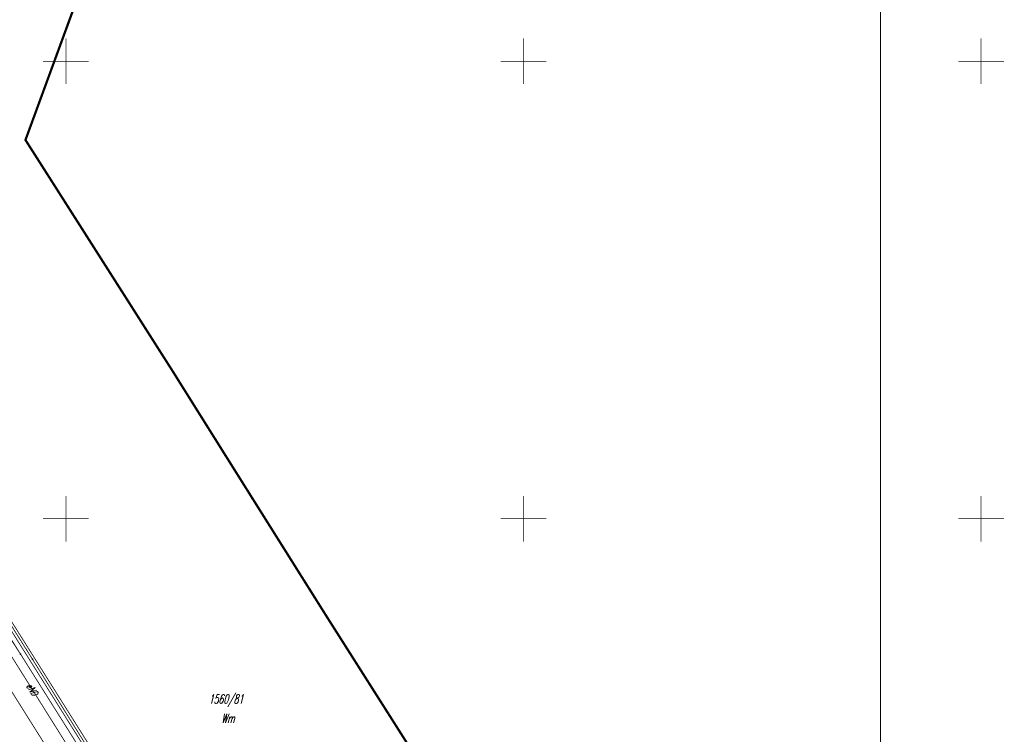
# Model space of a CAD drawing. Extents: x 6425777 to 6426103, y 6050596 to 6051176.
# Tile 27 of 72: x 6425995 to 6426103, y 6050726 to 6050805. Entities that reach past the tile are written whole.
import ezdxf

# ---------------------------------------------------------------- set-up
doc = ezdxf.new("R2010")
doc.units = 0
doc.header["$MEASUREMENT"] = 0
for name, pattern in [('GAP', [3, 2, -0.5, 0, -0.5]), ('GUZ', [1.5, 1, -0.5]), ('KOR', [4, 3, -1])]:
    doc.linetypes.add(name, pattern=pattern)
doc.layers.get('0').update_dxf_attribs({"linetype": 'CONTINUOUS'})
for name, color, linetype in [('210_oznaczenie_konturu_uzytku_gruntowego', 96, 'CONTINUOUS'), ('211_numer_dzialki_ewidencyjnej', 7, 'CONTINUOUS'), ('218_kontur_uzytku_gruntowego', 96, 'GUZ'), ('219_dzialka_ewidencyjna', 7, 'CONTINUOUS'), ('449_Sciana_oporowa_rysunek', 7, 'CONTINUOUS'), ('GEO_KOM_obszar_utwardzony', 7, 'KOR'), ('przewod_elektroenergetyczny__linia_', 1, 'CONTINUOUS'), ('przewod_elektroenergetyczny__linia__Atr1', 1, 'CONTINUOUS'), ('Ramka', 7, 'CONTINUOUS'), ('siatka', 1, 'CONTINUOUS'), ('Zakres', 7, 'GAP')]:
    doc.layers.add(name, color=color, linetype=linetype)
doc.styles.get("Standard").update_dxf_attribs({"font": 'simplex.shx', "width": 0.85})

msp = doc.modelspace()

# ---------------------------------------------------------------- linework, layer by layer
at = {"color": 7}
msp.add_point((6425995.04, 6050735.21), dxfattribs=at)
msp.add_point((6425996.34, 6050734.66))
at = {"layer": '218_kontur_uzytku_gruntowego', "linetype": 'GUZ', "const_width": 0.09}
for points in [[(6426003.09, 6050723.35), (6425992.76, 6050739.8)], [(6426000.12, 6050721.49), (6425989.79, 6050737.94)]]:
    msp.add_lwpolyline(points, dxfattribs=at)
at = {"layer": '219_dzialka_ewidencyjna', "linetype": 'Continuous', "const_width": 0.09}
for points in [[(6426003.09, 6050723.35), (6425992.76, 6050739.8)], [(6426000.12, 6050721.49), (6425989.79, 6050737.94)]]:
    msp.add_lwpolyline(points, dxfattribs=at)
at = {"layer": '449_Sciana_oporowa_rysunek', "linetype": 'Continuous', "const_width": 0.09}
for points in [[(6426050.14, 6050648.96), (6426042.84, 6050660.65), (6426030.81, 6050679.96), (6426022.92, 6050692.53), (6426013.24, 6050707.82), (6426005.34, 6050720.24), (6425996.34, 6050734.66), (6425990.57, 6050743.84), (6425977.61, 6050763.84), (6425967.05, 6050780.32), (6425962.29, 6050787.55), (6425968.98, 6050806.04), (6425979.49, 6050835.26), (6425975.18, 6050868.54), (6425973.57, 6050878.74)], [(6426050.35, 6050649.32), (6426034.33, 6050674.85), (6426023.72, 6050691.71), (6426010.71, 6050712.28), (6425993.49, 6050739.68), (6425990.95, 6050743.82), (6425981.34, 6050758.71), (6425970.67, 6050775.44), (6425962.72, 6050787.64), (6425970.04, 6050807.95), (6425976.75, 6050826.72), (6425979.8, 6050834.98), (6425976.95, 6050856.82), (6425974.26, 6050877.14), (6425973.98, 6050878.84)], [(6426050.35, 6050649.32), (6426050.14, 6050648.96), (6426049.91, 6050648.62), (6426042.87, 6050659.46), (6426029.58, 6050680.24), (6426020.89, 6050694.21), (6426009.32, 6050712.49), (6425995.04, 6050735.21), (6425993.96, 6050736.87), (6425989.65, 6050743.81), (6425984.01, 6050752.41), (6425971.3, 6050772.44), (6425961.57, 6050787.49), (6425967.52, 6050803.94), (6425974.27, 6050823.11)]]:
    msp.add_lwpolyline(points, dxfattribs=at)
at = {"layer": 'GEO_KOM_obszar_utwardzony', "linetype": 'KOR', "const_width": 0.09}
msp.add_lwpolyline([(6425989.65, 6050743.81), (6425995.04, 6050735.21), (6426009.32, 6050712.49), (6426020.89, 6050694.21), (6426029.58, 6050680.24), (6426032.36, 6050675.9), (6426029.94, 6050674.31), (6426031.74, 6050671.65), (6426029.71, 6050670.02), (6426026.09, 6050675.03), (6426022.24, 6050672.25), (6426018.25, 6050678.21), (6426014.99, 6050683.28), (6426009.86, 6050691.06), (6426009.17, 6050692.1), (6426006.27, 6050690.2), (6425997.9, 6050704.01), (6425991.77, 6050704.4)], dxfattribs=at)
at = {"layer": 'przewod_elektroenergetyczny__linia_', "linetype": 'Continuous', "const_width": 0.09}
msp.add_lwpolyline([(6426014.11, 6050684.66), (6426015.18, 6050685.33), (6426013.8, 6050687.54), (6426019.38, 6050691.04), (6426012.83, 6050702.52), (6426008.07, 6050711.01), (6426008.02, 6050712.68), (6425988.56, 6050743.74)], dxfattribs=at)
at = {"layer": 'Ramka', "linetype": 'Continuous', "const_width": 0.09}
msp.add_lwpolyline([(6425784, 6051170), (6426089, 6051170), (6426089, 6050603), (6425784, 6050603)], close=True, dxfattribs=at)
at = {"layer": 'siatka', "color": 2, "linetype": 'Continuous', "const_width": 0.07}
for points in [[(6426000, 6050797.5), (6426000, 6050802.5)], [(6426050, 6050797.5), (6426050, 6050802.5)], [(6426100, 6050797.5), (6426100, 6050802.5)], [(6425997.5, 6050800), (6426002.5, 6050800)], [(6426047.5, 6050800), (6426052.5, 6050800)], [(6426097.5, 6050800), (6426102.5, 6050800)], [(6426000, 6050747.5), (6426000, 6050752.5)], [(6426050, 6050747.5), (6426050, 6050752.5)], [(6426100, 6050747.5), (6426100, 6050752.5)], [(6425997.5, 6050750), (6426002.5, 6050750)], [(6426047.5, 6050750), (6426052.5, 6050750)], [(6426097.5, 6050750), (6426102.5, 6050750)]]:
    msp.add_lwpolyline(points, dxfattribs=at)
at = {"layer": 'Zakres', "linetype": 'GAP', "const_width": 0.25}
msp.add_lwpolyline([(6426048.55, 6050707.72), (6426028.46, 6050739.37), (6426018.17, 6050755.75), (6426011.47, 6050766.44), (6426011.36, 6050766.61), (6425999, 6050786.03), (6425995.58, 6050791.4), (6426007.8, 6050824.74)], dxfattribs=at)

# ---------------------------------------------------------------- texts
at = {"layer": '210_oznaczenie_konturu_uzytku_gruntowego', "oblique": 15, "width": 0.62}
msp.add_text('Wm', height=1, dxfattribs=at).set_placement((6426017, 6050727.7))
at = {"layer": '211_numer_dzialki_ewidencyjnej', "oblique": 15, "width": 0.62}
msp.add_text('1560/81', height=1, dxfattribs=at).set_placement((6426015.6, 6050729.8))
at = {"layer": 'przewod_elektroenergetyczny__linia__Atr1', "oblique": 15, "width": 0.62}
msp.add_text('eND', height=0.75, rotation=302.1, dxfattribs=at).set_placement((6425995.64, 6050731.73))

doc.saveas('drawing.dxf')
